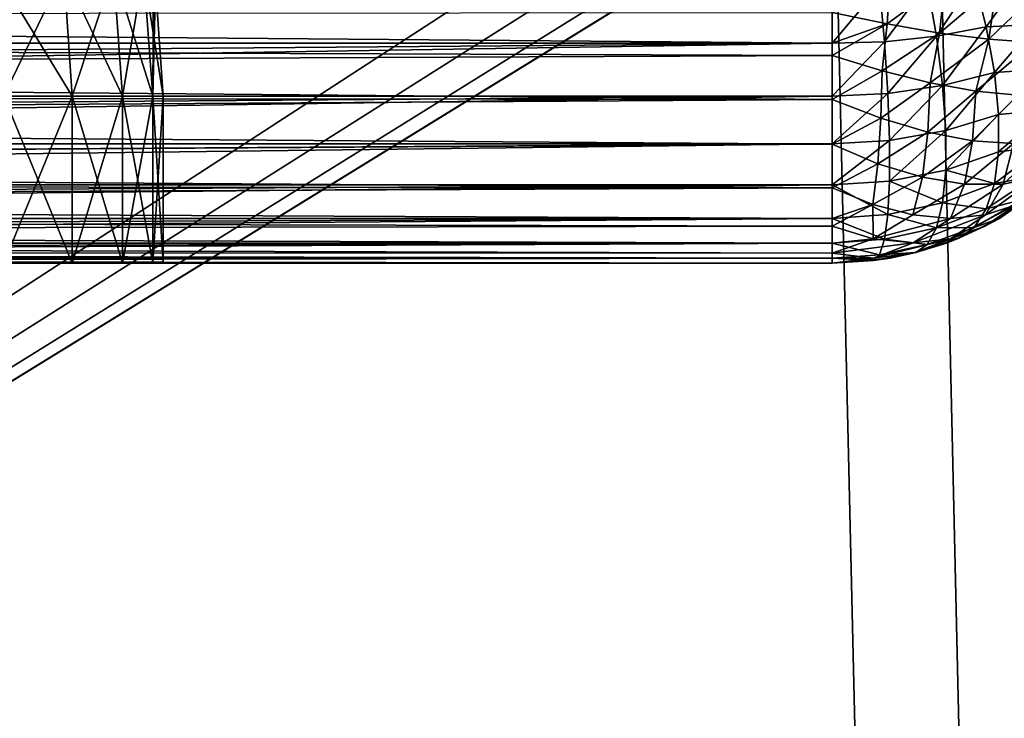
# Model space of a CAD drawing. Extents: x -547 to 547, y 0 to 578.
# Tile 180 of 256: x -364.43 to -361.49, y 555.14 to 557.23. Entities that reach past the tile are written whole.
import ezdxf

# ---------------------------------------------------------------- set-up
doc = ezdxf.new("R2010")
doc.units = 0
doc.header["$LTSCALE"] = 65.185185
for name, color, linetype in [('105', 7, 'CONTINUOUS'), ('113', 7, 'CONTINUOUS'), ('150', 7, 'CONTINUOUS'), ('151', 7, 'CONTINUOUS'), ('154', 7, 'CONTINUOUS'), ('155', 7, 'CONTINUOUS'), ('20', 7, 'CONTINUOUS'), ('3', 7, 'CONTINUOUS'), ('332', 7, 'CONTINUOUS'), ('335', 7, 'CONTINUOUS'), ('66', 7, 'CONTINUOUS'), ('71', 7, 'CONTINUOUS'), ('74', 7, 'CONTINUOUS'), ('75', 7, 'CONTINUOUS'), ('84', 7, 'CONTINUOUS'), ('9', 7, 'CONTINUOUS')]:
    doc.layers.add(name, color=color, linetype=linetype)

msp = doc.modelspace()

# ---------------------------------------------------------------- linework, layer by layer
at = {"layer": '105', "color": 7, "linetype": 'CONTINUOUS'}
for points in [[(-361.7155, 557.3353, -34.8444), (-361.6882, 557.1787, -34.7942), (-361.5753, 557.3504, -34.7929), (-361.7155, 557.3353, -34.8444)], [(-361.5753, 557.3504, -34.7929), (-361.6882, 557.1787, -34.7942), (-361.5392, 557.2068, -34.7377), (-361.5753, 557.3504, -34.7929)], [(-361.5753, 557.3504, -34.7929), (-361.5392, 557.2068, -34.7377), (-361.4333, 557.3544, -34.7109), (-361.5753, 557.3504, -34.7929)], [(-361.4333, 557.3544, -34.7109), (-361.5392, 557.2068, -34.7377), (-361.3917, 557.2135, -34.6402), (-361.4333, 557.3544, -34.7109)], [(-362, 557.3264, -34.8848), (-362, 557.158, -34.8397), (-361.8579, 557.3269, -34.8746), (-362, 557.3264, -34.8848)], [(-361.8579, 557.3269, -34.8746), (-362, 557.158, -34.8397), (-361.8433, 557.162, -34.828), (-361.8579, 557.3269, -34.8746)], [(-361.8579, 557.3269, -34.8746), (-361.8433, 557.162, -34.828), (-361.7155, 557.3353, -34.8444), (-361.8579, 557.3269, -34.8746)], [(-361.7155, 557.3353, -34.8444), (-361.8433, 557.162, -34.828), (-361.6882, 557.1787, -34.7942), (-361.7155, 557.3353, -34.8444)], [(-361.6882, 557.1787, -34.7942), (-361.6696, 557.0311, -34.7191), (-361.5392, 557.2068, -34.7377), (-361.6882, 557.1787, -34.7942)], [(-361.5392, 557.2068, -34.7377), (-361.6696, 557.0311, -34.7191), (-361.5147, 557.0706, -34.6617), (-361.5392, 557.2068, -34.7377)], [(-361.5392, 557.2068, -34.7377), (-361.5147, 557.0706, -34.6617), (-361.3917, 557.2135, -34.6402), (-361.5392, 557.2068, -34.7377)], [(-361.3917, 557.2135, -34.6402), (-361.5147, 557.0706, -34.6617), (-361.3663, 557.0802, -34.5497), (-361.3917, 557.2135, -34.6402)], [(-361.8433, 557.162, -34.828), (-361.8333, 557.0072, -34.754), (-361.6882, 557.1787, -34.7942), (-361.8433, 557.162, -34.828)], [(-361.6882, 557.1787, -34.7942), (-361.8333, 557.0072, -34.754), (-361.6696, 557.0311, -34.7191), (-361.6882, 557.1787, -34.7942)], [(-362, 557.158, -34.8397), (-362, 557, -34.766), (-361.8433, 557.162, -34.828), (-362, 557.158, -34.8397)], [(-361.8433, 557.162, -34.828), (-362, 557, -34.766), (-361.8333, 557.0072, -34.754), (-361.8433, 557.162, -34.828)], [(-361.5147, 557.0706, -34.6617), (-361.5023, 556.9451, -34.5666), (-361.3663, 557.0802, -34.5497), (-361.5147, 557.0706, -34.6617)], [(-361.3663, 557.0802, -34.5497), (-361.5023, 556.9451, -34.5666), (-361.3577, 556.958, -34.442), (-361.3663, 557.0802, -34.5497)], [(-361.6696, 557.0311, -34.7191), (-361.6602, 556.8965, -34.6213), (-361.5147, 557.0706, -34.6617), (-361.6696, 557.0311, -34.7191)], [(-361.5147, 557.0706, -34.6617), (-361.6602, 556.8965, -34.6213), (-361.5023, 556.9451, -34.5666), (-361.5147, 557.0706, -34.6617)], [(-361.8333, 557.0072, -34.754), (-361.8282, 556.8669, -34.6547), (-361.6696, 557.0311, -34.7191), (-361.8333, 557.0072, -34.754)], [(-361.6696, 557.0311, -34.7191), (-361.8282, 556.8669, -34.6547), (-361.6602, 556.8965, -34.6213), (-361.6696, 557.0311, -34.7191)], [(-362, 557, -34.766), (-362, 556.8572, -34.666), (-361.8333, 557.0072, -34.754), (-362, 557, -34.766)], [(-361.8333, 557.0072, -34.754), (-362, 556.8572, -34.666), (-361.8282, 556.8669, -34.6547), (-361.8333, 557.0072, -34.754)], [(-361.6602, 556.8965, -34.6213), (-361.6602, 556.7787, -34.5035), (-361.5023, 556.9451, -34.5666), (-361.6602, 556.8965, -34.6213)], [(-361.5023, 556.9451, -34.5666), (-361.6602, 556.7787, -34.5035), (-361.5023, 556.8334, -34.4549), (-361.5023, 556.9451, -34.5666)], [(-361.5023, 556.9451, -34.5666), (-361.5023, 556.8334, -34.4549), (-361.3577, 556.958, -34.442), (-361.5023, 556.9451, -34.5666)], [(-361.3577, 556.958, -34.442), (-361.5023, 556.8334, -34.4549), (-361.3663, 556.8503, -34.3198), (-361.3577, 556.958, -34.442)], [(-361.8282, 556.8669, -34.6547), (-361.8282, 556.7453, -34.5331), (-361.6602, 556.8965, -34.6213), (-361.8282, 556.8669, -34.6547)], [(-361.6602, 556.8965, -34.6213), (-361.8282, 556.7453, -34.5331), (-361.6602, 556.7787, -34.5035), (-361.6602, 556.8965, -34.6213)], [(-362, 556.8572, -34.666), (-362, 556.734, -34.5428), (-361.8282, 556.8669, -34.6547), (-362, 556.8572, -34.666)], [(-361.8282, 556.8669, -34.6547), (-362, 556.734, -34.5428), (-361.8282, 556.7453, -34.5331), (-361.8282, 556.8669, -34.6547)], [(-361.5023, 556.8334, -34.4549), (-361.5147, 556.7383, -34.3294), (-361.3663, 556.8503, -34.3198), (-361.5023, 556.8334, -34.4549)], [(-361.3663, 556.8503, -34.3198), (-361.5147, 556.7383, -34.3294), (-361.3917, 556.7598, -34.1865), (-361.3663, 556.8503, -34.3198)], [(-361.5023, 556.8334, -34.4549), (-361.6602, 556.7787, -34.5035), (-361.5147, 556.7383, -34.3294), (-361.5023, 556.8334, -34.4549)], [(-361.6602, 556.7787, -34.5035), (-361.8282, 556.7453, -34.5331), (-361.6696, 556.6809, -34.3689), (-361.6602, 556.7787, -34.5035)], [(-361.6602, 556.7787, -34.5035), (-361.6696, 556.6809, -34.3689), (-361.5147, 556.7383, -34.3294), (-361.6602, 556.7787, -34.5035)], [(-361.5147, 556.7383, -34.3294), (-361.5392, 556.6623, -34.1932), (-361.3917, 556.7598, -34.1865), (-361.5147, 556.7383, -34.3294)], [(-361.3917, 556.7598, -34.1865), (-361.5392, 556.6623, -34.1932), (-361.4333, 556.6891, -34.0456), (-361.3917, 556.7598, -34.1865)], [(-361.8282, 556.7453, -34.5331), (-362, 556.734, -34.5428), (-361.8333, 556.646, -34.3928), (-361.8282, 556.7453, -34.5331)], [(-362, 556.734, -34.5428), (-362, 556.634, -34.4), (-361.8333, 556.646, -34.3928), (-362, 556.734, -34.5428)], [(-361.8282, 556.7453, -34.5331), (-361.8333, 556.646, -34.3928), (-361.6696, 556.6809, -34.3689), (-361.8282, 556.7453, -34.5331)], [(-361.5147, 556.7383, -34.3294), (-361.6696, 556.6809, -34.3689), (-361.5392, 556.6623, -34.1932), (-361.5147, 556.7383, -34.3294)], [(-361.5003, 556.6338, -33.9), (-361.3574, 556.7338, -33.9), (-361.4333, 556.6891, -34.0456), (-361.5003, 556.6338, -33.9)], [(-361.6696, 556.6809, -34.3689), (-361.8333, 556.646, -34.3928), (-361.6882, 556.6058, -34.2213), (-361.6696, 556.6809, -34.3689)], [(-361.6696, 556.6809, -34.3689), (-361.6882, 556.6058, -34.2213), (-361.5392, 556.6623, -34.1932), (-361.6696, 556.6809, -34.3689)], [(-361.5753, 556.6071, -34.0496), (-361.5003, 556.6338, -33.9), (-361.4333, 556.6891, -34.0456), (-361.5753, 556.6071, -34.0496)], [(-361.5392, 556.6623, -34.1932), (-361.5753, 556.6071, -34.0496), (-361.4333, 556.6891, -34.0456), (-361.5392, 556.6623, -34.1932)], [(-361.8333, 556.646, -34.3928), (-362, 556.634, -34.4), (-361.8433, 556.572, -34.238), (-361.8333, 556.646, -34.3928)], [(-361.8333, 556.646, -34.3928), (-361.8433, 556.572, -34.238), (-361.6882, 556.6058, -34.2213), (-361.8333, 556.646, -34.3928)], [(-361.5392, 556.6623, -34.1932), (-361.6882, 556.6058, -34.2213), (-361.5753, 556.6071, -34.0496), (-361.5392, 556.6623, -34.1932)], [(-362, 556.634, -34.4), (-362, 556.5603, -34.242), (-361.8433, 556.572, -34.238), (-362, 556.634, -34.4)], [(-361.7155, 556.5556, -34.0647), (-361.6211, 556.5745, -33.9), (-361.5753, 556.6071, -34.0496), (-361.7155, 556.5556, -34.0647)], [(-361.6882, 556.6058, -34.2213), (-361.7155, 556.5556, -34.0647), (-361.5753, 556.6071, -34.0496), (-361.6882, 556.6058, -34.2213)], [(-361.6211, 556.5745, -33.9), (-361.5003, 556.6338, -33.9), (-361.5753, 556.6071, -34.0496), (-361.6211, 556.5745, -33.9)], [(-361.6882, 556.6058, -34.2213), (-361.8433, 556.572, -34.238), (-361.7155, 556.5556, -34.0647), (-361.6882, 556.6058, -34.2213)], [(-361.8433, 556.572, -34.238), (-362, 556.5603, -34.242), (-361.8579, 556.5254, -34.0731), (-361.8433, 556.572, -34.238)], [(-362, 556.5603, -34.242), (-362, 556.5152, -34.0736), (-361.8579, 556.5254, -34.0731), (-362, 556.5603, -34.242)], [(-361.8433, 556.572, -34.238), (-361.8579, 556.5254, -34.0731), (-361.7155, 556.5556, -34.0647), (-361.8433, 556.572, -34.238)], [(-361.8579, 556.5254, -34.0731), (-361.7499, 556.5318, -33.9), (-361.7155, 556.5556, -34.0647), (-361.8579, 556.5254, -34.0731)], [(-361.7499, 556.5318, -33.9), (-361.6583, 556.5602, -33.9), (-361.6211, 556.5745, -33.9), (-361.7499, 556.5318, -33.9)], [(-361.7499, 556.5318, -33.9), (-361.6211, 556.5745, -33.9), (-361.7155, 556.5556, -34.0647), (-361.7499, 556.5318, -33.9)], [(-362, 556.5152, -34.0736), (-361.8766, 556.5076, -33.9), (-361.8579, 556.5254, -34.0731), (-362, 556.5152, -34.0736)], [(-361.8766, 556.5076, -33.9), (-361.8268, 556.5151, -33.9), (-361.7499, 556.5318, -33.9), (-361.8766, 556.5076, -33.9)], [(-361.8766, 556.5076, -33.9), (-361.7499, 556.5318, -33.9), (-361.8579, 556.5254, -34.0731), (-361.8766, 556.5076, -33.9)], [(-362, 556.5152, -34.0736), (-362, 556.5, -33.9), (-361.8766, 556.5076, -33.9), (-362, 556.5152, -34.0736)]]:
    msp.add_3dface(points, dxfattribs=at)
at = {"layer": '113', "color": 7, "linetype": 'CONTINUOUS'}
for points in [[(-362, 557.2499, 27.8682), (-361.8269, 557.3579, 27.8746), (-361.8353, 557.2155, 27.8444), (-362, 557.2499, 27.8682)], [(-361.8269, 557.3579, 27.8746), (-361.662, 557.3433, 27.828), (-361.8353, 557.2155, 27.8444), (-361.8269, 557.3579, 27.8746)], [(-361.8353, 557.2155, 27.8444), (-361.662, 557.3433, 27.828), (-361.6787, 557.1882, 27.7942), (-361.8353, 557.2155, 27.8444)], [(-361.662, 557.3433, 27.828), (-361.5072, 557.3333, 27.754), (-361.6787, 557.1882, 27.7942), (-361.662, 557.3433, 27.828)], [(-361.6787, 557.1882, 27.7942), (-361.5072, 557.3333, 27.754), (-361.5311, 557.1696, 27.7191), (-361.6787, 557.1882, 27.7942)], [(-361.5072, 557.3333, 27.754), (-361.3669, 557.3282, 27.6547), (-361.5311, 557.1696, 27.7191), (-361.5072, 557.3333, 27.754)], [(-361.5311, 557.1696, 27.7191), (-361.3669, 557.3282, 27.6547), (-361.3965, 557.1602, 27.6213), (-361.5311, 557.1696, 27.7191)], [(-362, 557.1583, 27.8398), (-362, 557.2499, 27.8682), (-361.8353, 557.2155, 27.8444), (-362, 557.1583, 27.8398)], [(-362, 557.1211, 27.8255), (-362, 557.1583, 27.8398), (-361.8353, 557.2155, 27.8444), (-362, 557.1211, 27.8255)], [(-362, 557.1211, 27.8255), (-361.8353, 557.2155, 27.8444), (-361.8504, 557.0753, 27.7929), (-362, 557.1211, 27.8255)], [(-361.8353, 557.2155, 27.8444), (-361.6787, 557.1882, 27.7942), (-361.8504, 557.0753, 27.7929), (-361.8353, 557.2155, 27.8444)], [(-361.8504, 557.0753, 27.7929), (-361.6787, 557.1882, 27.7942), (-361.7068, 557.0392, 27.7377), (-361.8504, 557.0753, 27.7929)], [(-361.6787, 557.1882, 27.7942), (-361.5311, 557.1696, 27.7191), (-361.7068, 557.0392, 27.7377), (-361.6787, 557.1882, 27.7942)], [(-361.7068, 557.0392, 27.7377), (-361.5311, 557.1696, 27.7191), (-361.5706, 557.0147, 27.6617), (-361.7068, 557.0392, 27.7377)], [(-361.5311, 557.1696, 27.7191), (-361.3965, 557.1602, 27.6213), (-361.5706, 557.0147, 27.6617), (-361.5311, 557.1696, 27.7191)], [(-361.5706, 557.0147, 27.6617), (-361.3965, 557.1602, 27.6213), (-361.4451, 557.0023, 27.5666), (-361.5706, 557.0147, 27.6617)], [(-362, 556.9897, 27.76), (-362, 557.1211, 27.8255), (-361.8504, 557.0753, 27.7929), (-362, 556.9897, 27.76)], [(-362, 556.9897, 27.76), (-361.8504, 557.0753, 27.7929), (-361.8544, 556.9333, 27.7109), (-362, 556.9897, 27.76)], [(-361.8504, 557.0753, 27.7929), (-361.7068, 557.0392, 27.7377), (-361.8544, 556.9333, 27.7109), (-361.8504, 557.0753, 27.7929)], [(-361.8544, 556.9333, 27.7109), (-361.7068, 557.0392, 27.7377), (-361.7135, 556.8917, 27.6402), (-361.8544, 556.9333, 27.7109)], [(-361.7068, 557.0392, 27.7377), (-361.5706, 557.0147, 27.6617), (-361.7135, 556.8917, 27.6402), (-361.7068, 557.0392, 27.7377)], [(-362, 556.8559, 27.665), (-362, 556.9897, 27.76), (-361.8544, 556.9333, 27.7109), (-362, 556.8559, 27.665)], [(-361.7135, 556.8917, 27.6402), (-361.5706, 557.0147, 27.6617), (-361.5802, 556.8663, 27.5497), (-361.7135, 556.8917, 27.6402)], [(-361.5706, 557.0147, 27.6617), (-361.4451, 557.0023, 27.5666), (-361.5802, 556.8663, 27.5497), (-361.5706, 557.0147, 27.6617)], [(-361.5802, 556.8663, 27.5497), (-361.4451, 557.0023, 27.5666), (-361.458, 556.8577, 27.442), (-361.5802, 556.8663, 27.5497)], [(-362, 556.8559, 27.665), (-361.8544, 556.9333, 27.7109), (-361.8632, 556.7972, 27.5981), (-362, 556.8559, 27.665)], [(-361.8544, 556.9333, 27.7109), (-361.7135, 556.8917, 27.6402), (-361.8632, 556.7972, 27.5981), (-361.8544, 556.9333, 27.7109)], [(-361.8632, 556.7972, 27.5981), (-361.7135, 556.8917, 27.6402), (-361.7302, 556.7571, 27.5127), (-361.8632, 556.7972, 27.5981)], [(-361.7135, 556.8917, 27.6402), (-361.5802, 556.8663, 27.5497), (-361.7302, 556.7571, 27.5127), (-361.7135, 556.8917, 27.6402)], [(-362, 556.7253, 27.5323), (-362, 556.8559, 27.665), (-361.8632, 556.7972, 27.5981), (-362, 556.7253, 27.5323)], [(-361.7302, 556.7571, 27.5127), (-361.5802, 556.8663, 27.5497), (-361.6044, 556.7368, 27.4109), (-361.7302, 556.7571, 27.5127)], [(-361.5802, 556.8663, 27.5497), (-361.458, 556.8577, 27.442), (-361.6044, 556.7368, 27.4109), (-361.5802, 556.8663, 27.5497)], [(-361.6044, 556.7368, 27.4109), (-361.458, 556.8577, 27.442), (-361.4891, 556.7368, 27.2956), (-361.6044, 556.7368, 27.4109)], [(-361.458, 556.8577, 27.442), (-361.3503, 556.8663, 27.3198), (-361.4891, 556.7368, 27.2956), (-361.458, 556.8577, 27.442)], [(-361.4891, 556.7368, 27.2956), (-361.3503, 556.8663, 27.3198), (-361.3873, 556.7571, 27.1698), (-361.4891, 556.7368, 27.2956)], [(-362, 556.7253, 27.5323), (-361.8632, 556.7972, 27.5981), (-361.8779, 556.6751, 27.4519), (-362, 556.7253, 27.5323)], [(-361.8632, 556.7972, 27.5981), (-361.7302, 556.7571, 27.5127), (-361.8779, 556.6751, 27.4519), (-361.8632, 556.7972, 27.5981)], [(-361.8779, 556.6751, 27.4519), (-361.7302, 556.7571, 27.5127), (-361.7592, 556.6444, 27.3583), (-361.8779, 556.6751, 27.4519)], [(-361.7302, 556.7571, 27.5127), (-361.6044, 556.7368, 27.4109), (-361.7592, 556.6444, 27.3583), (-361.7302, 556.7571, 27.5127)], [(-361.4891, 556.7368, 27.2956), (-361.3873, 556.7571, 27.1698), (-361.5417, 556.6444, 27.1408), (-361.4891, 556.7368, 27.2956)], [(-361.5417, 556.6444, 27.1408), (-361.3873, 556.7571, 27.1698), (-361.4481, 556.6751, 27.0221), (-361.5417, 556.6444, 27.1408)], [(-362, 556.6341, 27.4002), (-362, 556.7253, 27.5323), (-361.8779, 556.6751, 27.4519), (-362, 556.6341, 27.4002)], [(-361.7592, 556.6444, 27.3583), (-361.6044, 556.7368, 27.4109), (-361.6462, 556.6341, 27.2538), (-361.7592, 556.6444, 27.3583)], [(-361.6044, 556.7368, 27.4109), (-361.4891, 556.7368, 27.2956), (-361.6462, 556.6341, 27.2538), (-361.6044, 556.7368, 27.4109)], [(-361.6462, 556.6341, 27.2538), (-361.4891, 556.7368, 27.2956), (-361.5417, 556.6444, 27.1408), (-361.6462, 556.6341, 27.2538)], [(-361.357, 556.7341, 26.9), (-361.4998, 556.6341, 26.9), (-361.5433, 556.6104, 26.9), (-361.357, 556.7341, 26.9)], [(-361.357, 556.7341, 26.9), (-361.5433, 556.6104, 26.9), (-361.4481, 556.6751, 27.0221), (-361.357, 556.7341, 26.9)], [(-362, 556.6104, 27.3567), (-362, 556.6341, 27.4002), (-361.8779, 556.6751, 27.4519), (-362, 556.6104, 27.3567)], [(-362, 556.6104, 27.3567), (-361.8779, 556.6751, 27.4519), (-361.8768, 556.573, 27.2542), (-362, 556.6104, 27.3567)], [(-361.8779, 556.6751, 27.4519), (-361.7592, 556.6444, 27.3583), (-361.8768, 556.573, 27.2542), (-361.8779, 556.6751, 27.4519)], [(-361.4481, 556.6751, 27.0221), (-361.5433, 556.6104, 26.9), (-361.6458, 556.573, 27.0232), (-361.4481, 556.6751, 27.0221)], [(-361.5417, 556.6444, 27.1408), (-361.4481, 556.6751, 27.0221), (-361.6458, 556.573, 27.0232), (-361.5417, 556.6444, 27.1408)], [(-361.7592, 556.6444, 27.3583), (-361.6462, 556.6341, 27.2538), (-361.8768, 556.573, 27.2542), (-361.7592, 556.6444, 27.3583)], [(-361.6462, 556.6341, 27.2538), (-361.5417, 556.6444, 27.1408), (-361.758, 556.5604, 27.142), (-361.6462, 556.6341, 27.2538)], [(-361.758, 556.5604, 27.142), (-361.5417, 556.6444, 27.1408), (-361.6458, 556.573, 27.0232), (-361.758, 556.5604, 27.142)], [(-362, 556.5603, 27.2421), (-362, 556.6104, 27.3567), (-361.8768, 556.573, 27.2542), (-362, 556.5603, 27.2421)], [(-361.8768, 556.573, 27.2542), (-361.6462, 556.6341, 27.2538), (-361.758, 556.5604, 27.142), (-361.8768, 556.573, 27.2542)], [(-361.5433, 556.6104, 26.9), (-361.6579, 556.5603, 26.9), (-361.7589, 556.5295, 26.9), (-361.5433, 556.6104, 26.9)], [(-361.5433, 556.6104, 26.9), (-361.7589, 556.5295, 26.9), (-361.6458, 556.573, 27.0232), (-361.5433, 556.6104, 26.9)], [(-362, 556.5295, 27.1411), (-362, 556.5603, 27.2421), (-361.8768, 556.573, 27.2542), (-362, 556.5295, 27.1411)], [(-362, 556.5295, 27.1411), (-361.8768, 556.573, 27.2542), (-361.758, 556.5604, 27.142), (-362, 556.5295, 27.1411)], [(-362, 556.5295, 27.1411), (-361.758, 556.5604, 27.142), (-361.8772, 556.5152, 27.0228), (-362, 556.5295, 27.1411)], [(-361.6458, 556.573, 27.0232), (-361.7589, 556.5295, 26.9), (-361.8772, 556.5152, 27.0228), (-361.6458, 556.573, 27.0232)], [(-361.758, 556.5604, 27.142), (-361.6458, 556.573, 27.0232), (-361.8772, 556.5152, 27.0228), (-361.758, 556.5604, 27.142)], [(-362, 556.5, 26.9), (-361.7589, 556.5295, 26.9), (-361.8263, 556.5152, 26.9), (-362, 556.5, 26.9)], [(-361.7589, 556.5295, 26.9), (-362, 556.5, 26.9), (-361.8772, 556.5152, 27.0228), (-361.7589, 556.5295, 26.9)], [(-362, 556.5152, 27.0737), (-362, 556.5295, 27.1411), (-361.8772, 556.5152, 27.0228), (-362, 556.5152, 27.0737)], [(-362, 556.5, 26.9), (-362, 556.5152, 27.0737), (-361.8772, 556.5152, 27.0228), (-362, 556.5, 26.9)]]:
    msp.add_3dface(points, dxfattribs=at)
at = {"layer": '150', "color": 6, "linetype": 'CONTINUOUS'}
for points in [[(-364.2711, 556.5, -6.1461), (-364.4762, 556.5, -6.5218), (-364.2711, 557, -6.1462), (-364.2711, 556.5, -6.1461)], [(-364.2711, 557, -6.1462), (-364.4762, 556.5, -6.5218), (-364.4762, 557, -6.5219), (-364.2711, 557, -6.1462)], [(-364.1215, 556.5, -5.7451), (-364.2711, 556.5, -6.1461), (-364.1215, 557, -5.7452), (-364.1215, 556.5, -5.7451)], [(-364.1215, 557, -5.7452), (-364.2711, 556.5, -6.1461), (-364.2711, 557, -6.1462), (-364.1215, 557, -5.7452)], [(-364.0305, 556.5, -5.3269), (-364.1215, 556.5, -5.7451), (-364.0305, 557, -5.3269), (-364.0305, 556.5, -5.3269)], [(-364.0305, 557, -5.3269), (-364.1215, 556.5, -5.7451), (-364.1215, 557, -5.7452), (-364.0305, 557, -5.3269)], [(-364, 556.5, -4.9), (-364.0305, 556.5, -5.3269), (-364, 557, -4.9), (-364, 556.5, -4.9)], [(-364, 557, -4.9), (-364.0305, 556.5, -5.3269), (-364.0305, 557, -5.3269), (-364, 557, -4.9)]]:
    msp.add_3dface(points, dxfattribs=at)
at = {"layer": '151', "color": 6, "linetype": 'CONTINUOUS'}
for points in [[(-364.4762, 556.5, -3.2782), (-364.2711, 556.5, -3.6539), (-364.4762, 557, -3.2781), (-364.4762, 556.5, -3.2782)], [(-364.4762, 557, -3.2781), (-364.2711, 556.5, -3.6539), (-364.2711, 557, -3.6538), (-364.4762, 557, -3.2781)], [(-364.2711, 556.5, -3.6539), (-364.1215, 556.5, -4.0549), (-364.2711, 557, -3.6538), (-364.2711, 556.5, -3.6539)], [(-364.2711, 557, -3.6538), (-364.1215, 556.5, -4.0549), (-364.1215, 557, -4.0548), (-364.2711, 557, -3.6538)], [(-364.1215, 556.5, -4.0549), (-364.0305, 556.5, -4.4731), (-364.1215, 557, -4.0548), (-364.1215, 556.5, -4.0549)], [(-364.1215, 557, -4.0548), (-364.0305, 556.5, -4.4731), (-364.0305, 557, -4.4731), (-364.1215, 557, -4.0548)], [(-364.0305, 556.5, -4.4731), (-364, 556.5, -4.9), (-364.0305, 557, -4.4731), (-364.0305, 556.5, -4.4731)], [(-364, 556.5, -4.9), (-364, 557, -4.9), (-364.0305, 557, -4.4731), (-364, 556.5, -4.9)]]:
    msp.add_3dface(points, dxfattribs=at)
at = {"layer": '154', "color": 6, "linetype": 'CONTINUOUS'}
for points in [[(-364.4762, 557, -6.5219), (-364.4999, 557.3737, -6.5067), (-364.2966, 557.3737, -6.1346), (-364.4762, 557, -6.5219)], [(-364.2711, 557, -6.1462), (-364.4762, 557, -6.5219), (-364.2966, 557.3737, -6.1346), (-364.2711, 557, -6.1462)], [(-364.2711, 557, -6.1462), (-364.2966, 557.3737, -6.1346), (-364.1485, 557.3737, -5.7373), (-364.2711, 557, -6.1462)], [(-364.1215, 557, -5.7452), (-364.2711, 557, -6.1462), (-364.1485, 557.3737, -5.7373), (-364.1215, 557, -5.7452)], [(-364.1215, 557, -5.7452), (-364.1485, 557.3737, -5.7373), (-364.0583, 557.3737, -5.3229), (-364.1215, 557, -5.7452)], [(-364.0305, 557, -5.3269), (-364.1215, 557, -5.7452), (-364.0583, 557.3737, -5.3229), (-364.0305, 557, -5.3269)], [(-364.0305, 557, -5.3269), (-364.0583, 557.3737, -5.3229), (-364.0281, 557.3737, -4.9), (-364.0305, 557, -5.3269)], [(-364.0305, 557, -5.3269), (-364.0281, 557.3737, -4.9), (-364.022, 557.3309, -4.9), (-364.0305, 557, -5.3269)], [(-364, 557, -4.9), (-364.0305, 557, -5.3269), (-364.022, 557.3309, -4.9), (-364, 557, -4.9)]]:
    msp.add_3dface(points, dxfattribs=at)
at = {"layer": '155', "color": 6, "linetype": 'CONTINUOUS'}
for points in [[(-364.4762, 557, -3.2781), (-364.2711, 557, -3.6538), (-364.4999, 557.3737, -3.2933), (-364.4762, 557, -3.2781)], [(-364.2711, 557, -3.6538), (-364.2966, 557.3737, -3.6654), (-364.4999, 557.3737, -3.2933), (-364.2711, 557, -3.6538)], [(-364.2711, 557, -3.6538), (-364.1215, 557, -4.0548), (-364.2966, 557.3737, -3.6654), (-364.2711, 557, -3.6538)], [(-364.1215, 557, -4.0548), (-364.1485, 557.3737, -4.0627), (-364.2966, 557.3737, -3.6654), (-364.1215, 557, -4.0548)], [(-364.1215, 557, -4.0548), (-364.0305, 557, -4.4731), (-364.1485, 557.3737, -4.0627), (-364.1215, 557, -4.0548)], [(-364.0305, 557, -4.4731), (-364.0583, 557.3737, -4.4771), (-364.1485, 557.3737, -4.0627), (-364.0305, 557, -4.4731)], [(-364.0305, 557, -4.4731), (-364, 557, -4.9), (-364.0583, 557.3737, -4.4771), (-364.0305, 557, -4.4731)], [(-364, 557, -4.9), (-364.022, 557.3309, -4.9), (-364.0583, 557.3737, -4.4771), (-364, 557, -4.9)]]:
    msp.add_3dface(points, dxfattribs=at)
at = {"layer": '20', "color": 7, "linetype": 'CONTINUOUS'}
for points in [[(-530.5, 551.5, 42.9), (-545.5, 577.8, 42.9), (-349, 9.5, 42.9), (-530.5, 551.5, 42.9)], [(-545.5, 577.8, 42.9), (-545.5, 1.5, 42.9), (-349, 9.5, 42.9), (-545.5, 577.8, 42.9)], [(-361.3826, 558.0977, 42.9), (-361.6881, 558.0245, 42.9), (-349, 9.5, 42.9), (-361.3826, 558.0977, 42.9)], [(-361.6881, 558.0245, 42.9), (-362, 558, 42.9), (-349, 9.5, 42.9), (-361.6881, 558.0245, 42.9)], [(-372, 558, 42.9), (-372, 551.5, 42.9), (-349, 9.5, 42.9), (-372, 558, 42.9)], [(-362, 558, 42.9), (-372, 558, 42.9), (-349, 9.5, 42.9), (-362, 558, 42.9)]]:
    msp.add_3dface(points, dxfattribs=at)
at = {"layer": '3', "color": 7, "linetype": 'CONTINUOUS'}
for points in [[(528.7, 1.5, -68), (-528.7, 1.5, -68), (528.7, 576.5, -68), (528.7, 1.5, -68)], [(528.7, 576.5, -68), (-528.7, 1.5, -68), (-528.7, 576.5, -68), (528.7, 576.5, -68)]]:
    msp.add_3dface(points, dxfattribs=at)
at = {"layer": '332', "color": 7, "linetype": 'CONTINUOUS'}
for points in [[(-525, 576.5, 68), (-525, 1.5, 68), (-229.5, 12, 68), (-525, 576.5, 68)], [(-525, 576.5, 68), (-229.5, 12, 68), (-229.5, 29, 68), (-525, 576.5, 68)], [(-525, 576.5, 68), (-229.5, 29, 68), (-229.5, 46, 68), (-525, 576.5, 68)], [(-525, 576.5, 68), (-229.5, 46, 68), (-229.5, 63, 68), (-525, 576.5, 68)], [(-525, 576.5, 68), (-229.5, 63, 68), (-229.5, 80, 68), (-525, 576.5, 68)], [(-525, 576.5, 68), (-69.5, 80, 68), (-69.5, 97, 68), (-525, 576.5, 68)], [(-69.5, 80, 68), (-525, 576.5, 68), (-94.3747, 105.9547, 68), (-69.5, 80, 68)], [(-525, 576.5, 68), (-229.5, 80, 68), (-229.5, 97, 68), (-525, 576.5, 68)], [(-63.1304, 107, 68), (-525, 576.5, 68), (-63.5919, 106.9694, 68), (-63.1304, 107, 68)], [(-525, 576.5, 68), (-63.1304, 107, 68), (0, 576.5, 68), (-525, 576.5, 68)], [(-63.5919, 106.9694, 68), (-525, 576.5, 68), (-64.0454, 106.8783, 68), (-63.5919, 106.9694, 68)], [(-64.0454, 106.8783, 68), (-525, 576.5, 68), (-64.4829, 106.7281, 68), (-64.0454, 106.8783, 68)], [(-64.4829, 106.7281, 68), (-525, 576.5, 68), (-64.8968, 106.5216, 68), (-64.4829, 106.7281, 68)], [(-64.8968, 106.5216, 68), (-525, 576.5, 68), (-65.2798, 106.2622, 68), (-64.8968, 106.5216, 68)], [(-65.2798, 106.2622, 68), (-525, 576.5, 68), (-65.6253, 105.9547, 68), (-65.2798, 106.2622, 68)], [(-65.6253, 105.9547, 68), (-525, 576.5, 68), (-65.9272, 105.6042, 68), (-65.6253, 105.9547, 68)], [(-65.9272, 105.6042, 68), (-525, 576.5, 68), (-66.1803, 105.217, 68), (-65.9272, 105.6042, 68)], [(-66.1803, 105.217, 68), (-525, 576.5, 68), (-66.3801, 104.7999, 68), (-66.1803, 105.217, 68)], [(-66.3801, 104.7999, 68), (-525, 576.5, 68), (-69.5, 97, 68), (-66.3801, 104.7999, 68)], [(-94.3747, 105.9547, 68), (-525, 576.5, 68), (-94.7202, 106.2622, 68), (-94.3747, 105.9547, 68)], [(-94.7202, 106.2622, 68), (-525, 576.5, 68), (-95.1032, 106.5216, 68), (-94.7202, 106.2622, 68)], [(-95.1032, 106.5216, 68), (-525, 576.5, 68), (-95.5171, 106.7281, 68), (-95.1032, 106.5216, 68)], [(-95.5171, 106.7281, 68), (-525, 576.5, 68), (-95.9546, 106.8783, 68), (-95.5171, 106.7281, 68)], [(-95.9546, 106.8783, 68), (-525, 576.5, 68), (-96.4081, 106.9694, 68), (-95.9546, 106.8783, 68)], [(-96.4081, 106.9694, 68), (-525, 576.5, 68), (-96.8696, 107, 68), (-96.4081, 106.9694, 68)], [(-96.8696, 107, 68), (-525, 576.5, 68), (-223.1304, 107, 68), (-96.8696, 107, 68)], [(-223.1304, 107, 68), (-525, 576.5, 68), (-223.5919, 106.9694, 68), (-223.1304, 107, 68)], [(-223.5919, 106.9694, 68), (-525, 576.5, 68), (-224.0454, 106.8783, 68), (-223.5919, 106.9694, 68)], [(-224.0454, 106.8783, 68), (-525, 576.5, 68), (-224.4829, 106.7281, 68), (-224.0454, 106.8783, 68)], [(-224.4829, 106.7281, 68), (-525, 576.5, 68), (-224.8968, 106.5216, 68), (-224.4829, 106.7281, 68)], [(-224.8968, 106.5216, 68), (-525, 576.5, 68), (-225.2798, 106.2622, 68), (-224.8968, 106.5216, 68)], [(-225.2798, 106.2622, 68), (-525, 576.5, 68), (-225.6253, 105.9547, 68), (-225.2798, 106.2622, 68)], [(-225.6253, 105.9547, 68), (-525, 576.5, 68), (-225.9272, 105.6042, 68), (-225.6253, 105.9547, 68)], [(-225.9272, 105.6042, 68), (-525, 576.5, 68), (-226.1803, 105.217, 68), (-225.9272, 105.6042, 68)], [(-226.1803, 105.217, 68), (-525, 576.5, 68), (-226.3801, 104.7999, 68), (-226.1803, 105.217, 68)], [(-226.3801, 104.7999, 68), (-525, 576.5, 68), (-229.5, 97, 68), (-226.3801, 104.7999, 68)]]:
    msp.add_3dface(points, dxfattribs=at)
at = {"layer": '335', "color": 7, "linetype": 'CONTINUOUS'}
for points in [[(-545.5, 576.5, 43), (-349, 551.5, 43), (-545.5, 1.5, 43), (-545.5, 576.5, 43)], [(-349, 551.5, 43), (-545.5, 576.5, 43), (545.5, 576.5, 43), (-349, 551.5, 43)]]:
    msp.add_3dface(points, dxfattribs=at)
at = {"layer": '66', "color": 7, "linetype": 'CONTINUOUS'}
for points in [[(-350, 551.5, -49.9), (-372, 551.5, -49.9), (-360.8246, 558.3818, -49.9), (-350, 551.5, -49.9)], [(-360.8246, 558.3818, -49.9), (-372, 551.5, -49.9), (-361.0925, 558.2178, -49.9), (-360.8246, 558.3818, -49.9)], [(-361.0925, 558.2178, -49.9), (-372, 551.5, -49.9), (-361.3826, 558.0977, -49.9), (-361.0925, 558.2178, -49.9)], [(-361.3826, 558.0977, -49.9), (-372, 551.5, -49.9), (-361.6881, 558.0245, -49.9), (-361.3826, 558.0977, -49.9)], [(-361.6881, 558.0245, -49.9), (-372, 551.5, -49.9), (-362, 558, -49.9), (-361.6881, 558.0245, -49.9)], [(-362, 558, -49.9), (-372, 551.5, -49.9), (-372, 558, -49.9), (-362, 558, -49.9)]]:
    msp.add_3dface(points, dxfattribs=at)
at = {"layer": '71', "color": 7, "linetype": 'CONTINUOUS'}
for points in [[(-372, 556.5, 26.9), (-362, 556.5, 26.9), (-364.1215, 556.5, -4.0549), (-372, 556.5, 26.9)], [(-364.4762, 556.5, -3.2782), (-372, 556.5, 26.9), (-364.2711, 556.5, -3.6539), (-364.4762, 556.5, -3.2782)], [(-364.2711, 556.5, -3.6539), (-372, 556.5, 26.9), (-364.1215, 556.5, -4.0549), (-364.2711, 556.5, -3.6539)], [(-362, 556.5, -33.9), (-372, 556.5, -33.9), (-369.8785, 556.5, -5.7451), (-362, 556.5, -33.9)], [(-369.7289, 556.5, -6.1461), (-362, 556.5, -33.9), (-369.8785, 556.5, -5.7451), (-369.7289, 556.5, -6.1461)], [(-369.5238, 556.5, -6.5218), (-362, 556.5, -33.9), (-369.7289, 556.5, -6.1461), (-369.5238, 556.5, -6.5218)], [(-369.2673, 556.5, -6.8645), (-362, 556.5, -33.9), (-369.5238, 556.5, -6.5218), (-369.2673, 556.5, -6.8645)], [(-368.9647, 556.5, -7.1672), (-362, 556.5, -33.9), (-369.2673, 556.5, -6.8645), (-368.9647, 556.5, -7.1672)], [(-368.622, 556.5, -7.4237), (-362, 556.5, -33.9), (-368.9647, 556.5, -7.1672), (-368.622, 556.5, -7.4237)], [(-368.2463, 556.5, -7.6288), (-362, 556.5, -33.9), (-368.622, 556.5, -7.4237), (-368.2463, 556.5, -7.6288)], [(-367.8452, 556.5, -7.7784), (-362, 556.5, -33.9), (-368.2463, 556.5, -7.6288), (-367.8452, 556.5, -7.7784)], [(-367.427, 556.5, -7.8694), (-362, 556.5, -33.9), (-367.8452, 556.5, -7.7784), (-367.427, 556.5, -7.8694)], [(-367, 556.5, -7.9), (-362, 556.5, -33.9), (-367.427, 556.5, -7.8694), (-367, 556.5, -7.9)], [(-366.573, 556.5, -7.8694), (-362, 556.5, -33.9), (-367, 556.5, -7.9), (-366.573, 556.5, -7.8694)], [(-366.1548, 556.5, -7.7784), (-362, 556.5, -33.9), (-366.573, 556.5, -7.8694), (-366.1548, 556.5, -7.7784)], [(-365.7537, 556.5, -7.6288), (-362, 556.5, -33.9), (-366.1548, 556.5, -7.7784), (-365.7537, 556.5, -7.6288)], [(-365.378, 556.5, -7.4237), (-362, 556.5, -33.9), (-365.7537, 556.5, -7.6288), (-365.378, 556.5, -7.4237)], [(-365.0353, 556.5, -7.1672), (-362, 556.5, -33.9), (-365.378, 556.5, -7.4237), (-365.0353, 556.5, -7.1672)], [(-364.7327, 556.5, -6.8645), (-362, 556.5, -33.9), (-365.0353, 556.5, -7.1672), (-364.7327, 556.5, -6.8645)], [(-364.4762, 556.5, -6.5218), (-362, 556.5, -33.9), (-364.7327, 556.5, -6.8645), (-364.4762, 556.5, -6.5218)], [(-364.2711, 556.5, -6.1461), (-362, 556.5, -33.9), (-364.4762, 556.5, -6.5218), (-364.2711, 556.5, -6.1461)], [(-364.1215, 556.5, -5.7451), (-362, 556.5, -33.9), (-364.2711, 556.5, -6.1461), (-364.1215, 556.5, -5.7451)], [(-364.1215, 556.5, -4.0549), (-362, 556.5, 26.9), (-364.0305, 556.5, -4.4731), (-364.1215, 556.5, -4.0549)], [(-364.0305, 556.5, -5.3269), (-362, 556.5, -33.9), (-364.1215, 556.5, -5.7451), (-364.0305, 556.5, -5.3269)], [(-362, 556.5, 26.9), (-364, 556.5, -4.9), (-364.0305, 556.5, -4.4731), (-362, 556.5, 26.9)], [(-364, 556.5, -4.9), (-362, 556.5, -33.9), (-364.0305, 556.5, -5.3269), (-364, 556.5, -4.9)], [(-362, 556.5, 26.9), (-362, 556.5, -33.9), (-364, 556.5, -4.9), (-362, 556.5, 26.9)]]:
    msp.add_3dface(points, dxfattribs=at)
at = {"layer": '74', "color": 7, "linetype": 'CONTINUOUS'}
for points in [[(-361.3574, 556.7338, -33.9), (-361.5003, 556.6338, -33.9), (-361.357, 556.7341, 26.9), (-361.3574, 556.7338, -33.9)], [(-361.357, 556.7341, 26.9), (-361.5003, 556.6338, -33.9), (-361.4998, 556.6341, 26.9), (-361.357, 556.7341, 26.9)], [(-361.5433, 556.6104, 26.9), (-361.6211, 556.5745, -33.9), (-361.6579, 556.5603, 26.9), (-361.5433, 556.6104, 26.9)], [(-361.5003, 556.6338, -33.9), (-361.6211, 556.5745, -33.9), (-361.5433, 556.6104, 26.9), (-361.5003, 556.6338, -33.9)], [(-361.4998, 556.6341, 26.9), (-361.5003, 556.6338, -33.9), (-361.5433, 556.6104, 26.9), (-361.4998, 556.6341, 26.9)], [(-361.6579, 556.5603, 26.9), (-361.7499, 556.5318, -33.9), (-361.7589, 556.5295, 26.9), (-361.6579, 556.5603, 26.9)], [(-361.6583, 556.5602, -33.9), (-361.7499, 556.5318, -33.9), (-361.6579, 556.5603, 26.9), (-361.6583, 556.5602, -33.9)], [(-361.6211, 556.5745, -33.9), (-361.6583, 556.5602, -33.9), (-361.6579, 556.5603, 26.9), (-361.6211, 556.5745, -33.9)], [(-361.7499, 556.5318, -33.9), (-361.8268, 556.5151, -33.9), (-361.7589, 556.5295, 26.9), (-361.7499, 556.5318, -33.9)], [(-361.7589, 556.5295, 26.9), (-361.8268, 556.5151, -33.9), (-361.8263, 556.5152, 26.9), (-361.7589, 556.5295, 26.9)], [(-362, 556.5, -33.9), (-362, 556.5, 26.9), (-361.8263, 556.5152, 26.9), (-362, 556.5, -33.9)], [(-361.8766, 556.5076, -33.9), (-362, 556.5, -33.9), (-361.8263, 556.5152, 26.9), (-361.8766, 556.5076, -33.9)], [(-361.8268, 556.5151, -33.9), (-361.8766, 556.5076, -33.9), (-361.8263, 556.5152, 26.9), (-361.8268, 556.5151, -33.9)]]:
    msp.add_3dface(points, dxfattribs=at)
at = {"layer": '75', "color": 7, "linetype": 'CONTINUOUS'}
for points in [[(-362, 557.2499, 27.8682), (-362, 557.1583, 27.8398), (-372, 557.2412, 27.8659), (-362, 557.2499, 27.8682)], [(-372, 557.2412, 27.8659), (-362, 557.1583, 27.8398), (-372, 557.158, 27.8397), (-372, 557.2412, 27.8659)], [(-362, 557.1583, 27.8398), (-362, 557.1211, 27.8255), (-372, 557.158, 27.8397), (-362, 557.1583, 27.8398)], [(-372, 557.158, 27.8397), (-362, 557.1211, 27.8255), (-372, 557.0774, 27.8063), (-372, 557.158, 27.8397)], [(-362, 557.1211, 27.8255), (-362, 556.9897, 27.76), (-372, 557.0774, 27.8063), (-362, 557.1211, 27.8255)], [(-372, 557.0774, 27.8063), (-362, 556.9897, 27.76), (-372, 557, 27.766), (-372, 557.0774, 27.8063)], [(-372, 557, 27.766), (-362, 556.9897, 27.76), (-372, 556.9264, 27.7192), (-372, 557, 27.766)], [(-362, 556.9897, 27.76), (-362, 556.8559, 27.665), (-372, 556.9264, 27.7192), (-362, 556.9897, 27.76)], [(-372, 556.9264, 27.7192), (-362, 556.8559, 27.665), (-372, 556.8572, 27.666), (-372, 556.9264, 27.7192)], [(-372, 556.8572, 27.666), (-362, 556.8559, 27.665), (-372, 556.7929, 27.6071), (-372, 556.8572, 27.666)], [(-362, 556.8559, 27.665), (-362, 556.7253, 27.5323), (-372, 556.7929, 27.6071), (-362, 556.8559, 27.665)], [(-372, 556.7929, 27.6071), (-362, 556.7253, 27.5323), (-372, 556.734, 27.5428), (-372, 556.7929, 27.6071)], [(-372, 556.734, 27.5428), (-362, 556.7253, 27.5323), (-372, 556.6808, 27.4736), (-372, 556.734, 27.5428)], [(-362, 556.7253, 27.5323), (-362, 556.6341, 27.4002), (-372, 556.6808, 27.4736), (-362, 556.7253, 27.5323)], [(-372, 556.6808, 27.4736), (-362, 556.6341, 27.4002), (-372, 556.634, 27.4), (-372, 556.6808, 27.4736)], [(-362, 556.6341, 27.4002), (-362, 556.6104, 27.3567), (-372, 556.634, 27.4), (-362, 556.6341, 27.4002)], [(-372, 556.634, 27.4), (-362, 556.6104, 27.3567), (-372, 556.5937, 27.3226), (-372, 556.634, 27.4)], [(-362, 556.6104, 27.3567), (-362, 556.5603, 27.2421), (-372, 556.5937, 27.3226), (-362, 556.6104, 27.3567)], [(-372, 556.5937, 27.3226), (-362, 556.5603, 27.2421), (-372, 556.5603, 27.242), (-372, 556.5937, 27.3226)], [(-362, 556.5603, 27.2421), (-362, 556.5295, 27.1411), (-372, 556.5603, 27.242), (-362, 556.5603, 27.2421)], [(-372, 556.5603, 27.242), (-362, 556.5295, 27.1411), (-372, 556.5341, 27.1588), (-372, 556.5603, 27.242)], [(-362, 556.5295, 27.1411), (-362, 556.5152, 27.0737), (-372, 556.5341, 27.1588), (-362, 556.5295, 27.1411)], [(-372, 556.5341, 27.1588), (-362, 556.5152, 27.0737), (-372, 556.5152, 27.0736), (-372, 556.5341, 27.1588)], [(-362, 556.5152, 27.0737), (-362, 556.5, 26.9), (-372, 556.5152, 27.0736), (-362, 556.5152, 27.0737)], [(-372, 556.5152, 27.0736), (-362, 556.5, 26.9), (-372, 556.5038, 26.9872), (-372, 556.5152, 27.0736)], [(-362, 556.5, 26.9), (-372, 556.5, 26.9), (-372, 556.5038, 26.9872), (-362, 556.5, 26.9)]]:
    msp.add_3dface(points, dxfattribs=at)
at = {"layer": '84', "color": 7, "linetype": 'CONTINUOUS'}
for points in [[(-362, 557.158, -34.8397), (-362, 557.3264, -34.8848), (-372, 557.158, -34.8397), (-362, 557.158, -34.8397)], [(-372, 557.158, -34.8397), (-362, 557.3264, -34.8848), (-372, 557.2412, -34.8659), (-372, 557.158, -34.8397)], [(-362, 557, -34.766), (-362, 557.158, -34.8397), (-372, 557, -34.766), (-362, 557, -34.766)], [(-372, 557, -34.766), (-362, 557.158, -34.8397), (-372, 557.0774, -34.8063), (-372, 557, -34.766)], [(-372, 557.0774, -34.8063), (-362, 557.158, -34.8397), (-372, 557.158, -34.8397), (-372, 557.0774, -34.8063)], [(-362, 556.8572, -34.666), (-362, 557, -34.766), (-372, 556.8572, -34.666), (-362, 556.8572, -34.666)], [(-372, 556.8572, -34.666), (-362, 557, -34.766), (-372, 556.9264, -34.7192), (-372, 556.8572, -34.666)], [(-372, 556.9264, -34.7192), (-362, 557, -34.766), (-372, 557, -34.766), (-372, 556.9264, -34.7192)], [(-362, 556.734, -34.5428), (-362, 556.8572, -34.666), (-372, 556.734, -34.5428), (-362, 556.734, -34.5428)], [(-372, 556.734, -34.5428), (-362, 556.8572, -34.666), (-372, 556.7929, -34.6071), (-372, 556.734, -34.5428)], [(-372, 556.7929, -34.6071), (-362, 556.8572, -34.666), (-372, 556.8572, -34.666), (-372, 556.7929, -34.6071)], [(-362, 556.634, -34.4), (-362, 556.734, -34.5428), (-372, 556.634, -34.4), (-362, 556.634, -34.4)], [(-372, 556.634, -34.4), (-362, 556.734, -34.5428), (-372, 556.6808, -34.4736), (-372, 556.634, -34.4)], [(-372, 556.6808, -34.4736), (-362, 556.734, -34.5428), (-372, 556.734, -34.5428), (-372, 556.6808, -34.4736)], [(-362, 556.5603, -34.242), (-362, 556.634, -34.4), (-372, 556.5603, -34.242), (-362, 556.5603, -34.242)], [(-372, 556.5603, -34.242), (-362, 556.634, -34.4), (-372, 556.5937, -34.3226), (-372, 556.5603, -34.242)], [(-372, 556.5937, -34.3226), (-362, 556.634, -34.4), (-372, 556.634, -34.4), (-372, 556.5937, -34.3226)], [(-362, 556.5152, -34.0736), (-362, 556.5603, -34.242), (-372, 556.5152, -34.0736), (-362, 556.5152, -34.0736)], [(-372, 556.5152, -34.0736), (-362, 556.5603, -34.242), (-372, 556.5341, -34.1588), (-372, 556.5152, -34.0736)], [(-372, 556.5341, -34.1588), (-362, 556.5603, -34.242), (-372, 556.5603, -34.242), (-372, 556.5341, -34.1588)], [(-372, 556.5, -33.9), (-362, 556.5, -33.9), (-362, 556.5152, -34.0736), (-372, 556.5, -33.9)], [(-372, 556.5, -33.9), (-362, 556.5152, -34.0736), (-372, 556.5038, -33.9872), (-372, 556.5, -33.9)], [(-372, 556.5038, -33.9872), (-362, 556.5152, -34.0736), (-372, 556.5152, -34.0736), (-372, 556.5038, -33.9872)]]:
    msp.add_3dface(points, dxfattribs=at)
at = {"layer": '9', "color": 7, "linetype": 'CONTINUOUS'}
for points in [[(-528.7, 551.5, -50), (-349, 551.5, -50), (-528.7, 576.5, -50), (-528.7, 551.5, -50)], [(-349, 551.5, -50), (349, 551.5, -50), (-528.7, 576.5, -50), (-349, 551.5, -50)], [(349, 551.5, -50), (528.7, 551.5, -50), (-528.7, 576.5, -50), (349, 551.5, -50)], [(-528.7, 576.5, -50), (528.7, 551.5, -50), (528.7, 576.5, -50), (-528.7, 576.5, -50)]]:
    msp.add_3dface(points, dxfattribs=at)

doc.saveas('drawing.dxf')
